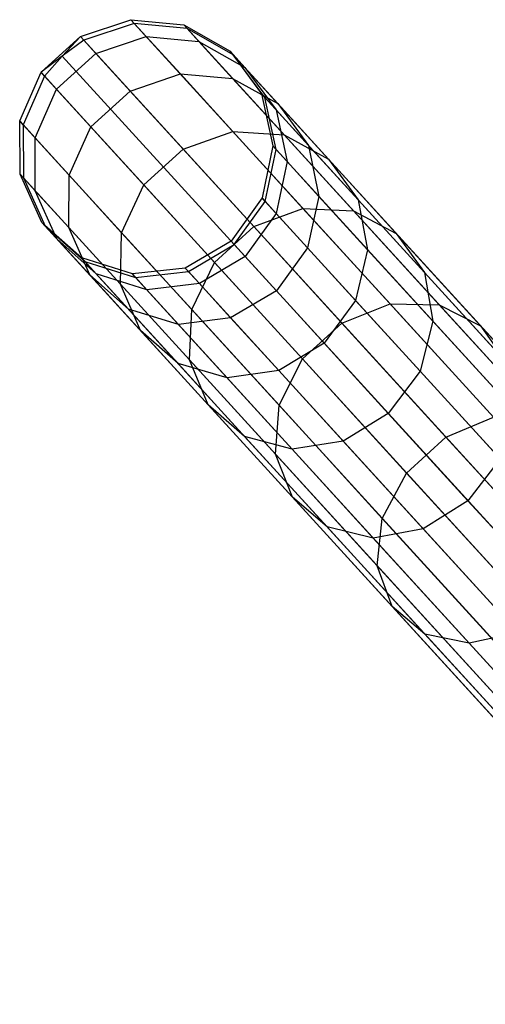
# Model space of a CAD drawing. Extents: x -189 to 189, y -189 to 189.
# Tile 182 of 256: x -127.95 to -124.31, y 132.56 to 140.26. Entities that reach past the tile are written whole.
import ezdxf

# ---------------------------------------------------------------- set-up
doc = ezdxf.new("R2010")
doc.units = 0
doc.header["$LTSCALE"] = 25.4
doc.layers.get('0').update_dxf_attribs({"linetype": 'CONTINUOUS'})

# ---------------------------------------------------------------- blocks, each defined once
blk = doc.blocks.new('CAMELEON-KENAI-C-12244_STL')
at = {"color": 0}
for p, q in [((-127.4735, 140.1283, -28.8136), (-127.0789, 140.2593, -28.8192)), ((-127.4735, 140.1283, -28.8136), (-127.0789, 140.2593, -28.8192)), ((-127.0523, 140.2301, -30.9516), (-127.4467, 140.0989, -30.9634)), ((-127.0523, 140.2301, -30.9516), (-127.4467, 140.0989, -30.9634)), ((-127.0523, 140.2301, -30.9516), (-127.0789, 140.2593, -28.8192)), ((-127.0523, 140.2301, -30.9516), (-127.0789, 140.2593, -28.8192)), ((-127.0789, 140.2593, -28.8192), (-126.6652, 140.2185, -28.8293)), ((-126.9584, 140.1271, -26.6939), (-127.0789, 140.2593, -28.8192)), ((-126.9584, 140.1271, -26.6939), (-127.0789, 140.2593, -28.8192)), ((-127.0789, 140.2593, -28.8192), (-126.6652, 140.2185, -28.8293)), ((-126.639, 140.1897, -30.93), (-127.0523, 140.2301, -30.9516)), ((-127.0523, 140.2301, -30.9516), (-121.8702, 134.5457, -140.9516)), ((-126.639, 140.1897, -30.93), (-127.0523, 140.2301, -30.9516)), ((-127.0523, 140.2301, -30.9516), (-121.8702, 134.5457, -140.9516)), ((-126.639, 140.1897, -30.93), (-126.6652, 140.2185, -28.8293)), ((-126.6652, 140.2185, -28.8293), (-126.304, 140.013, -28.8422)), ((-126.639, 140.1897, -30.93), (-126.6652, 140.2185, -28.8293)), ((-126.5465, 140.0883, -26.7356), (-126.6652, 140.2185, -28.8293)), ((-126.5465, 140.0883, -26.7356), (-126.6652, 140.2185, -28.8293)), ((-126.6652, 140.2185, -28.8293), (-126.304, 140.013, -28.8422)), ((-126.2782, 139.9848, -30.9024), (-126.639, 140.1897, -30.93)), ((-126.639, 140.1897, -30.93), (-121.4569, 134.5053, -140.93)), ((-126.2782, 139.9848, -30.9024), (-126.639, 140.1897, -30.93)), ((-126.639, 140.1897, -30.93), (-121.4569, 134.5053, -140.93)), ((-127.7808, 139.8482, -28.8136), (-127.4735, 140.1283, -28.8136)), ((-127.7808, 139.8482, -28.8136), (-127.4735, 140.1283, -28.8136)), ((-127.615, 139.9749, -30.9649), (-127.4735, 140.1283, -28.8136)), ((-127.615, 139.9749, -30.9649), (-127.4735, 140.1283, -28.8136)), ((-127.4467, 140.0989, -30.9634), (-127.615, 139.9749, -30.9649)), ((-127.4467, 140.0989, -30.9634), (-127.615, 139.9749, -30.9649)), ((-127.4467, 140.0989, -30.9634), (-127.4735, 140.1283, -28.8136)), ((-127.4467, 140.0989, -30.9634), (-127.4735, 140.1283, -28.8136)), ((-127.352, 139.995, -26.6711), (-127.4735, 140.1283, -28.8136)), ((-127.352, 139.995, -26.6711), (-127.4735, 140.1283, -28.8136)), ((-127.4467, 140.0989, -30.9634), (-122.2646, 134.4144, -140.9634)), ((-127.4467, 140.0989, -30.9634), (-122.2646, 134.4144, -140.9634)), ((-127.352, 139.995, -26.6711), (-126.9584, 140.1271, -26.6939)), ((-127.352, 139.995, -26.6711), (-126.9584, 140.1271, -26.6939)), ((-126.9584, 140.1271, -26.6939), (-126.5465, 140.0883, -26.7356)), ((-126.6919, 139.8348, -24.5981), (-126.9584, 140.1271, -26.6939)), ((-126.6919, 139.8348, -24.5981), (-126.9584, 140.1271, -26.6939)), ((-126.9584, 140.1271, -26.6939), (-126.5465, 140.0883, -26.7356)), ((-126.5465, 140.0883, -26.7356), (-126.1875, 139.8852, -26.7889)), ((-126.284, 139.8003, -24.6709), (-126.5465, 140.0883, -26.7356)), ((-126.284, 139.8003, -24.6709), (-126.5465, 140.0883, -26.7356)), ((-126.5465, 140.0883, -26.7356), (-126.1875, 139.8852, -26.7889)), ((-127.6593, 139.7149, -26.6711), (-127.352, 139.995, -26.6711)), ((-127.6593, 139.7149, -26.6711), (-127.352, 139.995, -26.6711)), ((-127.0834, 139.7003, -24.5583), (-127.352, 139.995, -26.6711)), ((-127.0834, 139.7003, -24.5583), (-127.352, 139.995, -26.6711)), ((-126.2782, 139.9848, -30.9024), (-126.304, 140.013, -28.8422)), ((-126.304, 140.013, -28.8422), (-126.0576, 139.6783, -28.8557)), ((-126.2782, 139.9848, -30.9024), (-126.304, 140.013, -28.8422)), ((-126.1875, 139.8852, -26.7889), (-126.304, 140.013, -28.8422)), ((-126.1875, 139.8852, -26.7889), (-126.304, 140.013, -28.8422)), ((-126.304, 140.013, -28.8422), (-126.0576, 139.6783, -28.8557)), ((-127.615, 139.9749, -30.9649), (-127.7808, 139.8482, -28.8136)), ((-127.615, 139.9749, -30.9649), (-127.7808, 139.8482, -28.8136)), ((-127.615, 139.9749, -30.9649), (-127.754, 139.8187, -30.9634)), ((-127.615, 139.9749, -30.9649), (-127.754, 139.8187, -30.9634)), ((-127.615, 139.9749, -30.9649), (-122.433, 134.2905, -140.9649)), ((-127.615, 139.9749, -30.9649), (-122.433, 134.2905, -140.9649)), ((-126.0324, 139.6506, -30.8736), (-126.2782, 139.9848, -30.9024)), ((-126.2782, 139.9848, -30.9024), (-121.0962, 134.3003, -140.9024)), ((-126.0324, 139.6506, -30.8736), (-126.2782, 139.9848, -30.9024)), ((-126.2782, 139.9848, -30.9024), (-121.0962, 134.3003, -140.9024)), ((-127.9477, 139.4673, -28.8192), (-127.7808, 139.8482, -28.8136)), ((-127.9477, 139.4673, -28.8192), (-127.7808, 139.8482, -28.8136)), ((-127.754, 139.8187, -30.9634), (-127.7808, 139.8482, -28.8136)), ((-127.754, 139.8187, -30.9634), (-127.7808, 139.8482, -28.8136)), ((-127.6593, 139.7149, -26.6711), (-127.7808, 139.8482, -28.8136)), ((-127.6593, 139.7149, -26.6711), (-127.7808, 139.8482, -28.8136)), ((-127.0834, 139.7003, -24.5583), (-126.6919, 139.8348, -24.5981)), ((-127.0834, 139.7003, -24.5583), (-126.6919, 139.8348, -24.5981)), ((-126.6919, 139.8348, -24.5981), (-126.284, 139.8003, -24.6709)), ((-126.2823, 139.3855, -22.5538), (-126.6919, 139.8348, -24.5981)), ((-126.2823, 139.3855, -22.5538), (-126.6919, 139.8348, -24.5981)), ((-126.6919, 139.8348, -24.5981), (-126.284, 139.8003, -24.6709)), ((-126.1875, 139.8852, -26.7889), (-125.9436, 139.5531, -26.8446)), ((-125.9301, 139.6028, -24.7641), (-126.1875, 139.8852, -26.7889)), ((-125.9301, 139.6028, -24.7641), (-126.1875, 139.8852, -26.7889)), ((-126.1875, 139.8852, -26.7889), (-125.9436, 139.5531, -26.8446)), ((-127.754, 139.8187, -30.9634), (-127.921, 139.4381, -30.9516)), ((-127.754, 139.8187, -30.9634), (-127.921, 139.4381, -30.9516)), ((-127.754, 139.8187, -30.9634), (-122.5719, 134.1343, -140.9634)), ((-127.754, 139.8187, -30.9634), (-122.5719, 134.1343, -140.9634)), ((-126.284, 139.8003, -24.6709), (-125.9301, 139.6028, -24.7641)), ((-125.8804, 139.3577, -22.657), (-126.284, 139.8003, -24.6709)), ((-125.8804, 139.3577, -22.657), (-126.284, 139.8003, -24.6709)), ((-126.284, 139.8003, -24.6709), (-125.9301, 139.6028, -24.7641)), ((-127.8271, 139.3351, -26.6939), (-127.6593, 139.7149, -26.6711)), ((-127.8271, 139.3351, -26.6939), (-127.6593, 139.7149, -26.6711)), ((-127.3907, 139.4202, -24.5583), (-127.6593, 139.7149, -26.6711)), ((-127.3907, 139.4202, -24.5583), (-127.6593, 139.7149, -26.6711)), ((-127.3907, 139.4202, -24.5583), (-127.0834, 139.7003, -24.5583)), ((-127.3907, 139.4202, -24.5583), (-127.0834, 139.7003, -24.5583)), ((-126.6704, 139.2474, -22.4974), (-127.0834, 139.7003, -24.5583)), ((-126.6704, 139.2474, -22.4974), (-127.0834, 139.7003, -24.5583)), ((-126.0324, 139.6506, -30.8736), (-126.0576, 139.6783, -28.8557)), ((-126.0576, 139.6783, -28.8557), (-125.9688, 139.2722, -28.8675)), ((-126.0324, 139.6506, -30.8736), (-126.0576, 139.6783, -28.8557)), ((-125.9436, 139.5531, -26.8446), (-126.0576, 139.6783, -28.8557)), ((-125.9436, 139.5531, -26.8446), (-126.0576, 139.6783, -28.8557)), ((-126.0576, 139.6783, -28.8557), (-125.9688, 139.2722, -28.8675)), ((-125.9441, 139.2451, -30.8485), (-126.0324, 139.6506, -30.8736)), ((-126.0324, 139.6506, -30.8736), (-120.8504, 133.9662, -140.8736)), ((-125.9441, 139.2451, -30.8485), (-126.0324, 139.6506, -30.8736)), ((-126.0324, 139.6506, -30.8736), (-120.8504, 133.9662, -140.8736)), ((-125.9301, 139.6028, -24.7641), (-125.6914, 139.2765, -24.8615)), ((-125.5343, 139.1687, -22.789), (-125.9301, 139.6028, -24.7641)), ((-125.5343, 139.1687, -22.789), (-125.9301, 139.6028, -24.7641)), ((-125.9301, 139.6028, -24.7641), (-125.6914, 139.2765, -24.8615)), ((-125.9436, 139.5531, -26.8446), (-125.8568, 139.1494, -26.8932)), ((-125.6914, 139.2765, -24.8615), (-125.9436, 139.5531, -26.8446)), ((-125.6914, 139.2765, -24.8615), (-125.9436, 139.5531, -26.8446)), ((-125.9436, 139.5531, -26.8446), (-125.8568, 139.1494, -26.8932)), ((-127.921, 139.4381, -30.9516), (-127.9477, 139.4673, -28.8192)), ((-127.921, 139.4381, -30.9516), (-127.9477, 139.4673, -28.8192)), ((-127.9452, 139.0516, -28.8293), (-127.9477, 139.4673, -28.8192)), ((-127.8271, 139.3351, -26.6939), (-127.9477, 139.4673, -28.8192)), ((-127.9452, 139.0516, -28.8293), (-127.9477, 139.4673, -28.8192)), ((-127.8271, 139.3351, -26.6939), (-127.9477, 139.4673, -28.8192)), ((-127.921, 139.4381, -30.9516), (-127.919, 139.0229, -30.93)), ((-127.921, 139.4381, -30.9516), (-127.919, 139.0229, -30.93)), ((-127.921, 139.4381, -30.9516), (-122.739, 133.7537, -140.9516)), ((-127.921, 139.4381, -30.9516), (-122.739, 133.7537, -140.9516)), ((-127.5607, 139.0428, -24.5981), (-127.3907, 139.4202, -24.5583)), ((-127.5607, 139.0428, -24.5981), (-127.3907, 139.4202, -24.5583)), ((-126.9777, 138.9672, -22.4974), (-127.3907, 139.4202, -24.5583)), ((-126.9777, 138.9672, -22.4974), (-127.3907, 139.4202, -24.5583)), ((-126.6704, 139.2474, -22.4974), (-126.2823, 139.3855, -22.5538)), ((-126.6704, 139.2474, -22.4974), (-126.2823, 139.3855, -22.5538)), ((-126.2823, 139.3855, -22.5538), (-125.8804, 139.3577, -22.657)), ((-125.7339, 138.7839, -20.5825), (-126.2823, 139.3855, -22.5538)), ((-125.7339, 138.7839, -20.5825), (-126.2823, 139.3855, -22.5538)), ((-126.2823, 139.3855, -22.5538), (-125.8804, 139.3577, -22.657)), ((-127.8265, 138.9214, -26.7356), (-127.8271, 139.3351, -26.6939)), ((-127.5607, 139.0428, -24.5981), (-127.8271, 139.3351, -26.6939)), ((-127.8265, 138.9214, -26.7356), (-127.8271, 139.3351, -26.6939)), ((-127.5607, 139.0428, -24.5981), (-127.8271, 139.3351, -26.6939)), ((-125.8804, 139.3577, -22.657), (-125.5343, 139.1687, -22.789)), ((-125.3402, 138.765, -20.7149), (-125.8804, 139.3577, -22.657)), ((-125.3402, 138.765, -20.7149), (-125.8804, 139.3577, -22.657)), ((-125.8804, 139.3577, -22.657), (-125.5343, 139.1687, -22.789)), ((-126.9777, 138.9672, -22.4974), (-126.6704, 139.2474, -22.4974)), ((-126.9777, 138.9672, -22.4974), (-126.6704, 139.2474, -22.4974)), ((-126.1176, 138.6409, -20.51), (-126.6704, 139.2474, -22.4974)), ((-126.1176, 138.6409, -20.51), (-126.6704, 139.2474, -22.4974)), ((-125.9688, 139.2722, -28.8675), (-126.0528, 138.865, -28.8755)), ((-125.9688, 139.2722, -28.8675), (-126.0528, 138.865, -28.8755)), ((-126.0284, 138.8382, -30.8314), (-125.9441, 139.2451, -30.8485)), ((-126.0284, 138.8382, -30.8314), (-125.9441, 139.2451, -30.8485)), ((-125.9441, 139.2451, -30.8485), (-125.9688, 139.2722, -28.8675)), ((-125.9441, 139.2451, -30.8485), (-125.9688, 139.2722, -28.8675)), ((-125.8568, 139.1494, -26.8932), (-125.9688, 139.2722, -28.8675)), ((-125.8568, 139.1494, -26.8932), (-125.9688, 139.2722, -28.8675)), ((-125.9441, 139.2451, -30.8485), (-120.762, 133.5606, -140.8484)), ((-125.9441, 139.2451, -30.8485), (-120.762, 133.5606, -140.8484)), ((-125.6914, 139.2765, -24.8615), (-125.6093, 138.8778, -24.9463)), ((-125.3038, 138.8514, -22.927), (-125.6914, 139.2765, -24.8615)), ((-125.3038, 138.8514, -22.927), (-125.6914, 139.2765, -24.8615)), ((-125.6914, 139.2765, -24.8615), (-125.6093, 138.8778, -24.9463)), ((-125.8568, 139.1494, -26.8932), (-125.9423, 138.7437, -26.9262)), ((-125.8568, 139.1494, -26.8932), (-125.9423, 138.7437, -26.9262)), ((-125.6093, 138.8778, -24.9463), (-125.8568, 139.1494, -26.8932)), ((-125.6093, 138.8778, -24.9463), (-125.8568, 139.1494, -26.8932)), ((-125.5343, 139.1687, -22.789), (-125.3038, 138.8514, -22.927)), ((-125.0045, 138.5875, -20.8844), (-125.5343, 139.1687, -22.789)), ((-125.0045, 138.5875, -20.8844), (-125.5343, 139.1687, -22.789)), ((-125.5343, 139.1687, -22.789), (-125.3038, 138.8514, -22.927)), ((-127.919, 139.0229, -30.93), (-127.9452, 139.0516, -28.8293)), ((-127.919, 139.0229, -30.93), (-127.9452, 139.0516, -28.8293)), ((-127.7739, 138.673, -28.8422), (-127.9452, 139.0516, -28.8293)), ((-127.8265, 138.9214, -26.7356), (-127.9452, 139.0516, -28.8293)), ((-127.7739, 138.673, -28.8422), (-127.9452, 139.0516, -28.8293)), ((-127.8265, 138.9214, -26.7356), (-127.9452, 139.0516, -28.8293)), ((-127.919, 139.0229, -30.93), (-127.7482, 138.6447, -30.9024)), ((-127.919, 139.0229, -30.93), (-127.7482, 138.6447, -30.9024)), ((-127.919, 139.0229, -30.93), (-122.7369, 133.3384, -140.93)), ((-127.919, 139.0229, -30.93), (-122.7369, 133.3384, -140.93)), ((-127.564, 138.6334, -24.6709), (-127.5607, 139.0428, -24.5981)), ((-127.564, 138.6334, -24.6709), (-127.5607, 139.0428, -24.5981)), ((-127.1511, 138.5935, -22.5538), (-127.5607, 139.0428, -24.5981)), ((-127.1511, 138.5935, -22.5538), (-127.5607, 139.0428, -24.5981)), ((-127.6574, 138.5452, -26.7889), (-127.8265, 138.9214, -26.7356)), ((-127.564, 138.6334, -24.6709), (-127.8265, 138.9214, -26.7356)), ((-127.6574, 138.5452, -26.7889), (-127.8265, 138.9214, -26.7356)), ((-127.564, 138.6334, -24.6709), (-127.8265, 138.9214, -26.7356)), ((-127.1511, 138.5935, -22.5538), (-126.9777, 138.9672, -22.4974)), ((-127.1511, 138.5935, -22.5538), (-126.9777, 138.9672, -22.4974)), ((-126.4249, 138.3608, -20.51), (-126.9777, 138.9672, -22.4974)), ((-126.4249, 138.3608, -20.51), (-126.9777, 138.9672, -22.4974)), ((-126.0528, 138.865, -28.8755), (-126.2952, 138.5272, -28.8783)), ((-126.0528, 138.865, -28.8755), (-126.2952, 138.5272, -28.8783)), ((-126.2709, 138.5005, -30.8254), (-126.0284, 138.8382, -30.8314)), ((-126.2709, 138.5005, -30.8254), (-126.0284, 138.8382, -30.8314)), ((-126.0284, 138.8382, -30.8314), (-126.0528, 138.865, -28.8755)), ((-126.0284, 138.8382, -30.8314), (-126.0528, 138.865, -28.8755)), ((-125.9423, 138.7437, -26.9262), (-126.0528, 138.865, -28.8755)), ((-125.9423, 138.7437, -26.9262), (-126.0528, 138.865, -28.8755)), ((-126.0284, 138.8382, -30.8314), (-120.8464, 133.1538, -140.8314)), ((-126.0284, 138.8382, -30.8314), (-120.8464, 133.1538, -140.8314)), ((-125.6093, 138.8778, -24.9463), (-125.6979, 138.4756, -25.0039)), ((-125.6093, 138.8778, -24.9463), (-125.6979, 138.4756, -25.0039)), ((-125.2288, 138.4604, -23.0472), (-125.6093, 138.8778, -24.9463)), ((-125.2288, 138.4604, -23.0472), (-125.6093, 138.8778, -24.9463)), ((-125.3038, 138.8514, -22.927), (-125.2288, 138.4604, -23.0472)), ((-124.7849, 138.2821, -21.0616), (-125.3038, 138.8514, -22.927)), ((-124.7849, 138.2821, -21.0616), (-125.3038, 138.8514, -22.927)), ((-125.3038, 138.8514, -22.927), (-125.2288, 138.4604, -23.0472)), ((-126.1176, 138.6409, -20.51), (-125.7339, 138.7839, -20.5825)), ((-126.1176, 138.6409, -20.51), (-125.7339, 138.7839, -20.5825)), ((-125.7339, 138.7839, -20.5825), (-125.3402, 138.765, -20.7149)), ((-125.0524, 138.0364, -18.7048), (-125.7339, 138.7839, -20.5825)), ((-125.0524, 138.0364, -18.7048), (-125.7339, 138.7839, -20.5825)), ((-125.7339, 138.7839, -20.5825), (-125.3402, 138.765, -20.7149)), ((-125.3402, 138.765, -20.7149), (-125.0045, 138.5875, -20.8844)), ((-124.6688, 138.0286, -18.8651), (-125.3402, 138.765, -20.7149)), ((-124.6688, 138.0286, -18.8651), (-125.3402, 138.765, -20.7149)), ((-125.3402, 138.765, -20.7149), (-125.0045, 138.5875, -20.8844)), ((-125.9423, 138.7437, -26.9262), (-126.1852, 138.4064, -26.9378)), ((-125.9423, 138.7437, -26.9262), (-126.1852, 138.4064, -26.9378)), ((-125.6979, 138.4756, -25.0039), (-125.9423, 138.7437, -26.9262)), ((-125.6979, 138.4756, -25.0039), (-125.9423, 138.7437, -26.9262)), ((-127.7482, 138.6447, -30.9024), (-127.7739, 138.673, -28.8422)), ((-127.7482, 138.6447, -30.9024), (-127.7739, 138.673, -28.8422)), ((-127.4633, 138.3968, -28.8557), (-127.7739, 138.673, -28.8422)), ((-127.6574, 138.5452, -26.7889), (-127.7739, 138.673, -28.8422)), ((-127.4633, 138.3968, -28.8557), (-127.7739, 138.673, -28.8422)), ((-127.6574, 138.5452, -26.7889), (-127.7739, 138.673, -28.8422)), ((-127.7482, 138.6447, -30.9024), (-127.4381, 138.3692, -30.8736)), ((-127.7482, 138.6447, -30.9024), (-127.4381, 138.3692, -30.8736)), ((-127.7482, 138.6447, -30.9024), (-122.5661, 132.9603, -140.9024)), ((-127.7482, 138.6447, -30.9024), (-122.5661, 132.9603, -140.9024)), ((-127.4, 138.2628, -24.7641), (-127.564, 138.6334, -24.6709)), ((-127.1605, 138.1908, -22.657), (-127.564, 138.6334, -24.6709)), ((-127.4, 138.2628, -24.7641), (-127.564, 138.6334, -24.6709)), ((-127.1605, 138.1908, -22.657), (-127.564, 138.6334, -24.6709)), ((-126.4249, 138.3608, -20.51), (-126.1176, 138.6409, -20.51)), ((-126.4249, 138.3608, -20.51), (-126.1176, 138.6409, -20.51)), ((-125.4306, 137.8873, -18.6171), (-126.1176, 138.6409, -20.51)), ((-125.4306, 137.8873, -18.6171), (-126.1176, 138.6409, -20.51)), ((-127.3493, 138.2717, -26.8446), (-127.6574, 138.5452, -26.7889)), ((-127.4, 138.2628, -24.7641), (-127.6574, 138.5452, -26.7889)), ((-127.3493, 138.2717, -26.8446), (-127.6574, 138.5452, -26.7889)), ((-127.4, 138.2628, -24.7641), (-127.6574, 138.5452, -26.7889)), ((-127.1605, 138.1908, -22.657), (-127.1511, 138.5935, -22.5538)), ((-127.1605, 138.1908, -22.657), (-127.1511, 138.5935, -22.5538)), ((-126.6027, 137.9919, -20.5825), (-127.1511, 138.5935, -22.5538)), ((-126.6027, 137.9919, -20.5825), (-127.1511, 138.5935, -22.5538)), ((-126.2952, 138.5272, -28.8783), (-126.654, 138.317, -28.8755)), ((-126.2952, 138.5272, -28.8783), (-126.654, 138.317, -28.8755)), ((-126.2709, 138.5005, -30.8254), (-126.2952, 138.5272, -28.8783)), ((-126.2709, 138.5005, -30.8254), (-126.2952, 138.5272, -28.8783)), ((-126.2952, 138.5272, -28.8783), (-126.1852, 138.4064, -26.9378)), ((-126.2952, 138.5272, -28.8783), (-126.1852, 138.4064, -26.9378)), ((-125.0045, 138.5875, -20.8844), (-124.7849, 138.2821, -21.0616)), ((-124.3461, 137.8653, -19.0703), (-125.0045, 138.5875, -20.8844)), ((-124.3461, 137.8653, -19.0703), (-125.0045, 138.5875, -20.8844)), ((-125.0045, 138.5875, -20.8844), (-124.7849, 138.2821, -21.0616)), ((-126.6296, 138.2902, -30.8314), (-126.2709, 138.5005, -30.8254)), ((-126.6296, 138.2902, -30.8314), (-126.2709, 138.5005, -30.8254)), ((-126.2709, 138.5005, -30.8254), (-121.0889, 132.8161, -140.8254)), ((-126.2709, 138.5005, -30.8254), (-121.0889, 132.8161, -140.8254)), ((-125.6979, 138.4756, -25.0039), (-125.9418, 138.1395, -25.0242)), ((-125.6979, 138.4756, -25.0039), (-125.9418, 138.1395, -25.0242)), ((-125.3222, 138.0635, -23.1288), (-125.6979, 138.4756, -25.0039)), ((-125.3222, 138.0635, -23.1288), (-125.6979, 138.4756, -25.0039)), ((-125.2288, 138.4604, -23.0472), (-125.3222, 138.0635, -23.1288)), ((-125.2288, 138.4604, -23.0472), (-125.3222, 138.0635, -23.1288)), ((-124.7193, 137.9016, -21.2159), (-125.2288, 138.4604, -23.0472)), ((-124.7193, 137.9016, -21.2159), (-125.2288, 138.4604, -23.0472)), ((-127.4381, 138.3692, -30.8736), (-127.4633, 138.3968, -28.8557)), ((-127.4381, 138.3692, -30.8736), (-127.4633, 138.3968, -28.8557)), ((-127.0672, 138.2709, -28.8675), (-127.4633, 138.3968, -28.8557)), ((-127.3493, 138.2717, -26.8446), (-127.4633, 138.3968, -28.8557)), ((-127.0672, 138.2709, -28.8675), (-127.4633, 138.3968, -28.8557)), ((-127.3493, 138.2717, -26.8446), (-127.4633, 138.3968, -28.8557)), ((-127.4381, 138.3692, -30.8736), (-127.0424, 138.2437, -30.8485)), ((-127.4381, 138.3692, -30.8736), (-127.0424, 138.2437, -30.8485)), ((-127.4381, 138.3692, -30.8736), (-122.2561, 132.6847, -140.8736)), ((-127.4381, 138.3692, -30.8736), (-122.2561, 132.6847, -140.8736)), ((-126.1852, 138.4064, -26.9378), (-126.5434, 138.1957, -26.9262)), ((-126.1852, 138.4064, -26.9378), (-126.5434, 138.1957, -26.9262)), ((-126.1852, 138.4064, -26.9378), (-125.9418, 138.1395, -25.0242)), ((-126.1852, 138.4064, -26.9378), (-125.9418, 138.1395, -25.0242)), ((-126.654, 138.317, -28.8755), (-127.0672, 138.2709, -28.8675)), ((-126.654, 138.317, -28.8755), (-127.0672, 138.2709, -28.8675)), ((-126.6296, 138.2902, -30.8314), (-126.654, 138.317, -28.8755)), ((-126.6296, 138.2902, -30.8314), (-126.654, 138.317, -28.8755)), ((-126.5434, 138.1957, -26.9262), (-126.654, 138.317, -28.8755)), ((-126.5434, 138.1957, -26.9262), (-126.654, 138.317, -28.8755)), ((-126.6027, 137.9919, -20.5825), (-126.4249, 138.3608, -20.51)), ((-126.6027, 137.9919, -20.5825), (-126.4249, 138.3608, -20.51)), ((-125.7379, 137.6072, -18.6171), (-126.4249, 138.3608, -20.51)), ((-125.7379, 137.6072, -18.6171), (-126.4249, 138.3608, -20.51)), ((-127.0971, 137.9951, -24.8615), (-127.4, 138.2628, -24.7641)), ((-127.0043, 137.8287, -22.789), (-127.4, 138.2628, -24.7641)), ((-127.0971, 137.9951, -24.8615), (-127.4, 138.2628, -24.7641)), ((-127.0043, 137.8287, -22.789), (-127.4, 138.2628, -24.7641)), ((-126.9552, 138.148, -26.8932), (-127.3493, 138.2717, -26.8446)), ((-127.0971, 137.9951, -24.8615), (-127.3493, 138.2717, -26.8446)), ((-126.9552, 138.148, -26.8932), (-127.3493, 138.2717, -26.8446)), ((-127.0971, 137.9951, -24.8615), (-127.3493, 138.2717, -26.8446)), ((-127.0424, 138.2437, -30.8485), (-127.0672, 138.2709, -28.8675)), ((-127.0424, 138.2437, -30.8485), (-127.0672, 138.2709, -28.8675)), ((-126.9552, 138.148, -26.8932), (-127.0672, 138.2709, -28.8675)), ((-126.9552, 138.148, -26.8932), (-127.0672, 138.2709, -28.8675)), ((-127.0424, 138.2437, -30.8485), (-126.6296, 138.2902, -30.8314)), ((-127.0424, 138.2437, -30.8485), (-126.6296, 138.2902, -30.8314)), ((-127.0424, 138.2437, -30.8485), (-121.8604, 132.5593, -140.8484)), ((-127.0424, 138.2437, -30.8485), (-121.8604, 132.5593, -140.8484)), ((-126.6296, 138.2902, -30.8314), (-121.4475, 132.6058, -140.8314)), ((-126.6296, 138.2902, -30.8314), (-121.4475, 132.6058, -140.8314)), ((-124.7849, 138.2821, -21.0616), (-124.7193, 137.9016, -21.2159)), ((-124.14, 137.5748, -19.2848), (-124.7849, 138.2821, -21.0616)), ((-124.14, 137.5748, -19.2848), (-124.7849, 138.2821, -21.0616)), ((-124.7849, 138.2821, -21.0616), (-124.7193, 137.9016, -21.2159)), ((-127.0043, 137.8287, -22.789), (-127.1605, 138.1908, -22.657)), ((-126.6202, 137.5981, -20.7149), (-127.1605, 138.1908, -22.657)), ((-127.0043, 137.8287, -22.789), (-127.1605, 138.1908, -22.657)), ((-126.6202, 137.5981, -20.7149), (-127.1605, 138.1908, -22.657)), ((-126.5434, 138.1957, -26.9262), (-126.9552, 138.148, -26.8932)), ((-126.5434, 138.1957, -26.9262), (-126.9552, 138.148, -26.8932)), ((-126.7077, 137.8765, -24.9463), (-126.9552, 138.148, -26.8932)), ((-126.7077, 137.8765, -24.9463), (-126.9552, 138.148, -26.8932)), ((-126.299, 137.9276, -25.0039), (-126.5434, 138.1957, -26.9262)), ((-126.299, 137.9276, -25.0039), (-126.5434, 138.1957, -26.9262)), ((-125.9418, 138.1395, -25.0242), (-126.299, 137.9276, -25.0039)), ((-125.9418, 138.1395, -25.0242), (-126.299, 137.9276, -25.0039)), ((-125.9418, 138.1395, -25.0242), (-125.5679, 137.7293, -23.1577)), ((-125.9418, 138.1395, -25.0242), (-125.5679, 137.7293, -23.1577)), ((-125.3222, 138.0635, -23.1288), (-125.5679, 137.7293, -23.1577)), ((-125.3222, 138.0635, -23.1288), (-125.5679, 137.7293, -23.1577)), ((-124.8192, 137.5118, -21.3207), (-125.3222, 138.0635, -23.1288)), ((-124.8192, 137.5118, -21.3207), (-125.3222, 138.0635, -23.1288)), ((-126.7077, 137.8765, -24.9463), (-127.0971, 137.9951, -24.8615)), ((-126.7095, 137.5699, -22.927), (-127.0971, 137.9951, -24.8615)), ((-126.7077, 137.8765, -24.9463), (-127.0971, 137.9951, -24.8615)), ((-126.7095, 137.5699, -22.927), (-127.0971, 137.9951, -24.8615)), ((-126.6202, 137.5981, -20.7149), (-126.6027, 137.9919, -20.5825)), ((-126.6202, 137.5981, -20.7149), (-126.6027, 137.9919, -20.5825)), ((-125.9212, 137.2444, -18.7048), (-126.6027, 137.9919, -20.5825)), ((-125.9212, 137.2444, -18.7048), (-126.6027, 137.9919, -20.5825)), ((-125.4306, 137.8873, -18.6171), (-125.0524, 138.0364, -18.7048)), ((-125.4306, 137.8873, -18.6171), (-125.0524, 138.0364, -18.7048)), ((-125.0524, 138.0364, -18.7048), (-124.6688, 138.0286, -18.8651)), ((-124.2451, 137.1507, -16.9406), (-125.0524, 138.0364, -18.7048)), ((-124.2451, 137.1507, -16.9406), (-125.0524, 138.0364, -18.7048)), ((-125.0524, 138.0364, -18.7048), (-124.6688, 138.0286, -18.8651)), ((-124.6688, 138.0286, -18.8651), (-124.3461, 137.8653, -19.0703)), ((-123.8735, 137.1561, -17.1271), (-124.6688, 138.0286, -18.8651)), ((-123.8735, 137.1561, -17.1271), (-124.6688, 138.0286, -18.8651)), ((-124.6688, 138.0286, -18.8651), (-124.3461, 137.8653, -19.0703)), ((-126.299, 137.9276, -25.0039), (-126.7077, 137.8765, -24.9463)), ((-126.299, 137.9276, -25.0039), (-126.7077, 137.8765, -24.9463)), ((-125.9234, 137.5155, -23.1288), (-126.299, 137.9276, -25.0039)), ((-125.9234, 137.5155, -23.1288), (-126.299, 137.9276, -25.0039)), ((-126.3272, 137.4591, -23.0472), (-126.7077, 137.8765, -24.9463)), ((-126.3272, 137.4591, -23.0472), (-126.7077, 137.8765, -24.9463)), ((-125.7379, 137.6072, -18.6171), (-125.4306, 137.8873, -18.6171)), ((-125.7379, 137.6072, -18.6171), (-125.4306, 137.8873, -18.6171)), ((-124.6166, 136.9945, -16.8385), (-125.4306, 137.8873, -18.6171)), ((-124.6166, 136.9945, -16.8385), (-125.4306, 137.8873, -18.6171)), ((-124.7193, 137.9016, -21.2159), (-124.8192, 137.5118, -21.3207)), ((-124.7193, 137.9016, -21.2159), (-124.8192, 137.5118, -21.3207)), ((-124.0863, 137.2072, -19.4717), (-124.7193, 137.9016, -21.2159)), ((-124.0863, 137.2072, -19.4717), (-124.7193, 137.9016, -21.2159)), ((-124.3461, 137.8653, -19.0703), (-124.14, 137.5748, -19.2848)), ((-123.5661, 137.0096, -17.3658), (-124.3461, 137.8653, -19.0703)), ((-123.5661, 137.0096, -17.3658), (-124.3461, 137.8653, -19.0703)), ((-124.3461, 137.8653, -19.0703), (-124.14, 137.5748, -19.2848)), ((-126.7095, 137.5699, -22.927), (-127.0043, 137.8287, -22.789)), ((-126.4744, 137.2475, -20.8844), (-127.0043, 137.8287, -22.789)), ((-126.7095, 137.5699, -22.927), (-127.0043, 137.8287, -22.789)), ((-126.4744, 137.2475, -20.8844), (-127.0043, 137.8287, -22.789)), ((-125.5679, 137.7293, -23.1577), (-125.9234, 137.5155, -23.1288)), ((-125.5679, 137.7293, -23.1577), (-125.9234, 137.5155, -23.1288)), ((-125.5679, 137.7293, -23.1577), (-125.0671, 137.18, -21.3577)), ((-125.5679, 137.7293, -23.1577), (-125.0671, 137.18, -21.3577)), ((-125.9212, 137.2444, -18.7048), (-125.7379, 137.6072, -18.6171)), ((-125.9212, 137.2444, -18.7048), (-125.7379, 137.6072, -18.6171)), ((-124.9239, 136.7143, -16.8385), (-125.7379, 137.6072, -18.6171)), ((-124.9239, 136.7143, -16.8385), (-125.7379, 137.6072, -18.6171)), ((-126.3272, 137.4591, -23.0472), (-126.7095, 137.5699, -22.927)), ((-126.1906, 137.0007, -21.0616), (-126.7095, 137.5699, -22.927)), ((-126.3272, 137.4591, -23.0472), (-126.7095, 137.5699, -22.927)), ((-126.1906, 137.0007, -21.0616), (-126.7095, 137.5699, -22.927)), ((-126.4744, 137.2475, -20.8844), (-126.6202, 137.5981, -20.7149)), ((-125.9488, 136.8617, -18.8651), (-126.6202, 137.5981, -20.7149)), ((-126.4744, 137.2475, -20.8844), (-126.6202, 137.5981, -20.7149)), ((-125.9488, 136.8617, -18.8651), (-126.6202, 137.5981, -20.7149)), ((-125.9234, 137.5155, -23.1288), (-126.3272, 137.4591, -23.0472)), ((-125.9234, 137.5155, -23.1288), (-126.3272, 137.4591, -23.0472)), ((-125.8177, 136.9003, -21.2159), (-126.3272, 137.4591, -23.0472)), ((-125.8177, 136.9003, -21.2159), (-126.3272, 137.4591, -23.0472)), ((-125.4203, 136.9637, -21.3207), (-125.9234, 137.5155, -23.1288)), ((-125.4203, 136.9637, -21.3207), (-125.9234, 137.5155, -23.1288)), ((-124.8192, 137.5118, -21.3207), (-125.0671, 137.18, -21.3577)), ((-124.8192, 137.5118, -21.3207), (-125.0671, 137.18, -21.3577)), ((-124.1941, 136.8261, -19.5985), (-124.8192, 137.5118, -21.3207)), ((-124.1941, 136.8261, -19.5985), (-124.8192, 137.5118, -21.3207)), ((-126.1906, 137.0007, -21.0616), (-126.4744, 137.2475, -20.8844)), ((-125.816, 136.5253, -19.0703), (-126.4744, 137.2475, -20.8844)), ((-126.1906, 137.0007, -21.0616), (-126.4744, 137.2475, -20.8844)), ((-125.816, 136.5253, -19.0703), (-126.4744, 137.2475, -20.8844)), ((-125.9488, 136.8617, -18.8651), (-125.9212, 137.2444, -18.7048)), ((-125.9488, 136.8617, -18.8651), (-125.9212, 137.2444, -18.7048)), ((-125.1138, 136.3587, -16.9406), (-125.9212, 137.2444, -18.7048)), ((-125.1138, 136.3587, -16.9406), (-125.9212, 137.2444, -18.7048)), ((-125.0671, 137.18, -21.3577), (-125.4203, 136.9637, -21.3207)), ((-125.0671, 137.18, -21.3577), (-125.4203, 136.9637, -21.3207)), ((-125.0671, 137.18, -21.3577), (-124.4449, 136.4975, -19.6433)), ((-125.0671, 137.18, -21.3577), (-124.4449, 136.4975, -19.6433)), ((-124.6166, 136.9945, -16.8385), (-124.2451, 137.1507, -16.9406)), ((-124.6166, 136.9945, -16.8385), (-124.2451, 137.1507, -16.9406)), ((-125.8177, 136.9003, -21.2159), (-126.1906, 137.0007, -21.0616)), ((-125.5457, 136.2933, -19.2848), (-126.1906, 137.0007, -21.0616)), ((-125.8177, 136.9003, -21.2159), (-126.1906, 137.0007, -21.0616)), ((-125.5457, 136.2933, -19.2848), (-126.1906, 137.0007, -21.0616)), ((-124.9239, 136.7143, -16.8385), (-124.6166, 136.9945, -16.8385)), ((-124.9239, 136.7143, -16.8385), (-124.6166, 136.9945, -16.8385)), ((-123.6843, 135.9718, -15.1929), (-124.6166, 136.9945, -16.8385)), ((-123.6843, 135.9718, -15.1929), (-124.6166, 136.9945, -16.8385)), ((-125.4203, 136.9637, -21.3207), (-125.8177, 136.9003, -21.2159)), ((-125.4203, 136.9637, -21.3207), (-125.8177, 136.9003, -21.2159)), ((-124.7953, 136.2781, -19.5985), (-125.4203, 136.9637, -21.3207)), ((-124.7953, 136.2781, -19.5985), (-125.4203, 136.9637, -21.3207)), ((-125.816, 136.5253, -19.0703), (-125.9488, 136.8617, -18.8651)), ((-125.1535, 135.9892, -17.1271), (-125.9488, 136.8617, -18.8651)), ((-125.816, 136.5253, -19.0703), (-125.9488, 136.8617, -18.8651)), ((-125.1535, 135.9892, -17.1271), (-125.9488, 136.8617, -18.8651)), ((-125.1847, 136.2059, -19.4717), (-125.8177, 136.9003, -21.2159)), ((-125.1847, 136.2059, -19.4717), (-125.8177, 136.9003, -21.2159)), ((-124.1941, 136.8261, -19.5985), (-124.4449, 136.4975, -19.6433)), ((-124.1941, 136.8261, -19.5985), (-124.4449, 136.4975, -19.6433)), ((-125.1138, 136.3587, -16.9406), (-124.9239, 136.7143, -16.8385)), ((-125.1138, 136.3587, -16.9406), (-124.9239, 136.7143, -16.8385)), ((-123.9916, 135.6917, -15.1929), (-124.9239, 136.7143, -16.8385)), ((-123.9916, 135.6917, -15.1929), (-124.9239, 136.7143, -16.8385)), ((-125.5457, 136.2933, -19.2848), (-125.816, 136.5253, -19.0703)), ((-125.036, 135.6696, -17.3658), (-125.816, 136.5253, -19.0703)), ((-125.5457, 136.2933, -19.2848), (-125.816, 136.5253, -19.0703)), ((-125.036, 135.6696, -17.3658), (-125.816, 136.5253, -19.0703)), ((-124.4449, 136.4975, -19.6433), (-124.7953, 136.2781, -19.5985)), ((-124.4449, 136.4975, -19.6433), (-124.7953, 136.2781, -19.5985)), ((-124.4449, 136.4975, -19.6433), (-123.7077, 135.6888, -18.0324)), ((-124.4449, 136.4975, -19.6433), (-123.7077, 135.6888, -18.0324)), ((-125.1847, 136.2059, -19.4717), (-125.5457, 136.2933, -19.2848)), ((-124.7817, 135.4552, -17.6154), (-125.5457, 136.2933, -19.2848)), ((-125.1847, 136.2059, -19.4717), (-125.5457, 136.2933, -19.2848)), ((-124.7817, 135.4552, -17.6154), (-125.5457, 136.2933, -19.2848)), ((-125.1535, 135.9892, -17.1271), (-125.1138, 136.3587, -16.9406)), ((-125.1535, 135.9892, -17.1271), (-125.1138, 136.3587, -16.9406)), ((-124.189, 135.3443, -15.3083), (-125.1138, 136.3587, -16.9406)), ((-124.189, 135.3443, -15.3083), (-125.1138, 136.3587, -16.9406)), ((-124.7953, 136.2781, -19.5985), (-125.1847, 136.2059, -19.4717)), ((-124.7953, 136.2781, -19.5985), (-125.1847, 136.2059, -19.4717)), ((-124.0548, 135.4657, -17.9803), (-124.7953, 136.2781, -19.5985)), ((-124.0548, 135.4657, -17.9803), (-124.7953, 136.2781, -19.5985)), ((-124.4346, 135.3831, -17.8327), (-125.1847, 136.2059, -19.4717)), ((-124.4346, 135.3831, -17.8327), (-125.1847, 136.2059, -19.4717)), ((-125.036, 135.6696, -17.3658), (-125.1535, 135.9892, -17.1271)), ((-124.2424, 134.9898, -15.519), (-125.1535, 135.9892, -17.1271)), ((-125.036, 135.6696, -17.3658), (-125.1535, 135.9892, -17.1271)), ((-124.2424, 134.9898, -15.519), (-125.1535, 135.9892, -17.1271)), ((-124.7817, 135.4552, -17.6154), (-125.036, 135.6696, -17.3658)), ((-124.1425, 134.6895, -15.7887), (-125.036, 135.6696, -17.3658)), ((-124.7817, 135.4552, -17.6154), (-125.036, 135.6696, -17.3658)), ((-124.1425, 134.6895, -15.7887), (-125.036, 135.6696, -17.3658)), ((-124.4346, 135.3831, -17.8327), (-124.7817, 135.4552, -17.6154)), ((-123.9066, 134.4953, -16.0708), (-124.7817, 135.4552, -17.6154)), ((-124.4346, 135.3831, -17.8327), (-124.7817, 135.4552, -17.6154)), ((-123.9066, 134.4953, -16.0708), (-124.7817, 135.4552, -17.6154)), ((-124.0548, 135.4657, -17.9803), (-124.4346, 135.3831, -17.8327)), ((-124.0548, 135.4657, -17.9803), (-124.4346, 135.3831, -17.8327)), ((-123.5756, 134.4408, -16.3164), (-124.4346, 135.3831, -17.8327)), ((-123.5756, 134.4408, -16.3164), (-124.4346, 135.3831, -17.8327))]:
    blk.add_line(p, q, dxfattribs=at)

msp = doc.modelspace()

# ---------------------------------------------------------------- block references
at = {"color": 0}
msp.add_blockref('CAMELEON-KENAI-C-12244_STL', (0, 0), dxfattribs=at)

doc.saveas('drawing.dxf')
